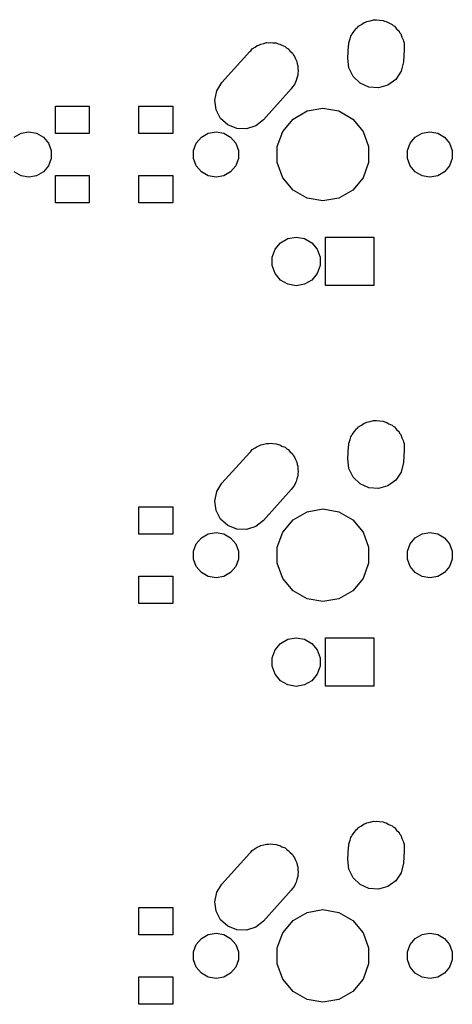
# Model space of a CAD drawing. Extents: x 50 to 349, y -142 to -48.
# Tile 22 of 22: x 328 to 349, y -98 to -51. Entities that reach past the tile are written whole.
import ezdxf

# ---------------------------------------------------------------- set-up
doc = ezdxf.new("R2010")
doc.units = 0
doc.header["$MEASUREMENT"] = 0
doc.layers.add('BLACK', color=7, linetype='CONTINUOUS')

msp = doc.modelspace()

# ---------------------------------------------------------------- linework, layer by layer
at = {"layer": 'Black'}
for p, q in [((344.585, -51.0511), (344.727, -50.9691)), ((344.727, -50.9691), (344.858, -50.8735)), ((344.858, -50.8735), (344.927, -50.8538)), ((344.927, -50.8538), (344.985, -50.8202)), ((344.985, -50.8202), (345.137, -50.7934)), ((345.137, -50.7934), (345.301, -50.7462)), ((345.301, -50.7462), (345.375, -50.7514)), ((345.375, -50.7514), (345.44, -50.7399)), ((345.44, -50.7399), (345.588, -50.7661)), ((345.588, -50.7661), (345.76, -50.7779)), ((345.76, -50.7779), (345.829, -50.8085)), ((345.829, -50.8085), (345.895, -50.8202)), ((345.895, -50.8202), (346.028, -50.8971)), ((346.028, -50.8971), (346.18, -50.9647)), ((346.18, -50.9647), (346.233, -51.0152)), ((346.233, -51.0152), (346.295, -51.0511)), ((344.229, -51.5261), (344.261, -51.4789)), ((344.261, -51.4789), (344.288, -51.405)), ((344.288, -51.405), (344.404, -51.2673)), ((344.404, -51.2673), (344.486, -51.1443)), ((344.486, -51.1443), (344.539, -51.1061)), ((344.539, -51.1061), (344.585, -51.0511)), ((346.295, -51.0511), (346.4, -51.1768)), ((346.4, -51.1768), (346.512, -51.284)), ((346.512, -51.284), (346.541, -51.3447)), ((346.541, -51.3447), (346.592, -51.405)), ((346.592, -51.405), (346.653, -51.5738)), ((339.782, -51.9746), (339.861, -51.9488)), ((339.861, -51.9488), (339.945, -51.9002)), ((339.945, -51.9002), (340.085, -51.8754)), ((340.085, -51.8754), (340.219, -51.8317)), ((340.219, -51.8317), (340.315, -51.8349)), ((340.315, -51.8349), (340.4, -51.8199)), ((340.4, -51.8199), (340.524, -51.8418)), ((340.524, -51.8418), (340.679, -51.8469)), ((340.679, -51.8469), (340.778, -51.8865)), ((340.778, -51.8865), (340.855, -51.9002)), ((340.855, -51.9002), (340.954, -51.9576)), ((340.954, -51.9576), (341.106, -52.0186)), ((344.119, -51.9727), (344.13, -51.926)), ((344.13, -51.839), (344.198, -51.6522)), ((344.13, -51.926), (344.13, -51.839)), ((344.198, -51.6522), (344.229, -51.5261)), ((346.653, -51.5738), (346.714, -51.6974)), ((346.714, -51.6974), (346.72, -51.7573)), ((346.72, -51.7573), (346.75, -51.839)), ((346.75, -51.839), (346.75, -52.0378)), ((338.098, -53.7317), (339.42, -52.2586)), ((339.42, -52.2586), (339.474, -52.2163)), ((339.474, -52.2163), (339.545, -52.1311)), ((339.545, -52.1311), (339.686, -52.0497)), ((339.686, -52.0497), (339.782, -51.9746)), ((341.106, -52.0186), (341.189, -52.0932)), ((341.189, -52.0932), (341.255, -52.1311)), ((341.255, -52.1311), (341.326, -52.2162)), ((341.326, -52.2162), (341.449, -52.3259)), ((341.449, -52.3259), (341.501, -52.4249)), ((341.501, -52.4249), (341.552, -52.485)), ((344.078, -52.565), (344.119, -51.9727)), ((346.762, -52.155), (346.721, -52.7473)), ((346.75, -52.0378), (346.762, -52.155)), ((341.552, -52.485), (341.591, -52.5929)), ((341.591, -52.5929), (341.665, -52.7318)), ((341.665, -52.7318), (341.68, -52.8383)), ((341.68, -52.8383), (341.71, -52.919)), ((344.126, -53.0226), (344.078, -52.565)), ((346.721, -52.7473), (346.611, -53.1939)), ((341.71, -52.919), (341.71, -53.0447)), ((341.71, -53.0447), (341.73, -53.1874)), ((341.73, -53.1874), (341.71, -53.2837)), ((341.71, -53.2837), (341.71, -53.381)), ((344.328, -53.436), (344.126, -53.0226)), ((346.611, -53.1939), (346.354, -53.5757)), ((337.855, -54.1223), (338.098, -53.7317)), ((341.552, -53.815), (341.447, -53.9397)), ((341.59, -53.7105), (341.552, -53.815)), ((341.635, -53.6377), (341.59, -53.7105)), ((341.661, -53.5147), (341.635, -53.6377)), ((341.71, -53.381), (341.661, -53.5147)), ((344.66, -53.7553), (344.328, -53.436)), ((345.08, -53.9421), (344.66, -53.7553)), ((346.354, -53.5757), (345.982, -53.8465)), ((337.76, -54.5726), (337.855, -54.1223)), ((341.392, -54.0283), (340.07, -55.5014)), ((341.447, -53.9397), (341.392, -54.0283)), ((345.539, -53.9738), (345.08, -53.9421)), ((345.982, -53.8465), (345.539, -53.9738)), ((337.825, -55.0282), (337.76, -54.5726)), ((330.194, -56.15), (330.194, -54.85)), ((330.194, -54.85), (331.794, -54.85)), ((331.794, -54.85), (331.794, -56.15)), ((334.162, -56.15), (334.162, -54.85)), ((334.162, -54.85), (335.762, -54.85)), ((335.762, -54.85), (335.762, -56.15)), ((338.041, -55.4341), (337.825, -55.0282)), ((341.484, -55.463), (342.147, -55.0805)), ((342.147, -55.0805), (342.9, -54.9477)), ((342.9, -54.9477), (343.653, -55.0805)), ((343.653, -55.0805), (344.316, -55.463)), ((338.384, -55.7414), (338.041, -55.4341)), ((340.07, -55.5014), (339.708, -55.7854)), ((340.993, -56.0489), (341.484, -55.463)), ((344.316, -55.463), (344.807, -56.0489)), ((328.236, -56.3234), (328.561, -56.136)), ((328.561, -56.136), (328.93, -56.0709)), ((328.93, -56.0709), (329.299, -56.136)), ((329.299, -56.136), (329.624, -56.3234)), ((331.794, -56.15), (330.194, -56.15)), ((335.762, -56.15), (334.162, -56.15)), ((337.126, -56.3234), (337.451, -56.136)), ((337.451, -56.136), (337.82, -56.0709)), ((337.82, -56.0709), (338.189, -56.136)), ((338.189, -56.136), (338.514, -56.3234)), ((338.811, -55.9131), (338.384, -55.7414)), ((339.271, -55.9283), (338.811, -55.9131)), ((339.708, -55.7854), (339.271, -55.9283)), ((340.731, -56.7676), (340.993, -56.0489)), ((344.807, -56.0489), (345.069, -56.7676)), ((347.286, -56.3234), (347.611, -56.136)), ((347.611, -56.136), (347.98, -56.0709)), ((347.98, -56.0709), (348.349, -56.136)), ((348.349, -56.136), (348.674, -56.3234)), ((329.624, -56.3234), (329.865, -56.6104)), ((329.865, -56.6104), (329.993, -56.9626)), ((336.757, -56.9626), (336.885, -56.6104)), ((336.885, -56.6104), (337.126, -56.3234)), ((338.514, -56.3234), (338.755, -56.6104)), ((338.755, -56.6104), (338.883, -56.9626)), ((346.917, -56.9626), (347.045, -56.6104)), ((347.045, -56.6104), (347.286, -56.3234)), ((348.674, -56.3234), (348.915, -56.6104)), ((348.915, -56.6104), (349.043, -56.9626)), ((329.993, -56.9626), (329.993, -57.3374)), ((336.757, -57.3374), (336.757, -56.9626)), ((338.883, -56.9626), (338.883, -57.3374)), ((340.731, -57.5324), (340.731, -56.7676)), ((345.069, -56.7676), (345.069, -57.5324)), ((346.917, -57.3374), (346.917, -56.9626)), ((349.043, -56.9626), (349.043, -57.3374)), ((329.993, -57.3374), (329.865, -57.6896)), ((336.885, -57.6896), (336.757, -57.3374)), ((338.883, -57.3374), (338.755, -57.6896)), ((340.993, -58.2511), (340.731, -57.5324)), ((345.069, -57.5324), (344.807, -58.2511)), ((347.045, -57.6896), (346.917, -57.3374)), ((349.043, -57.3374), (348.915, -57.6896)), ((328.561, -58.164), (328.236, -57.9766)), ((329.624, -57.9766), (329.299, -58.164)), ((329.865, -57.6896), (329.624, -57.9766)), ((337.126, -57.9766), (336.885, -57.6896)), ((337.451, -58.164), (337.126, -57.9766)), ((338.514, -57.9766), (338.189, -58.164)), ((338.755, -57.6896), (338.514, -57.9766)), ((347.286, -57.9766), (347.045, -57.6896)), ((347.611, -58.164), (347.286, -57.9766)), ((348.674, -57.9766), (348.349, -58.164)), ((348.915, -57.6896), (348.674, -57.9766)), ((328.93, -58.2291), (328.561, -58.164)), ((329.299, -58.164), (328.93, -58.2291)), ((330.194, -59.45), (330.194, -58.15)), ((330.194, -58.15), (331.794, -58.15)), ((331.794, -58.15), (331.794, -59.45)), ((334.162, -59.45), (334.162, -58.15)), ((334.162, -58.15), (335.762, -58.15)), ((335.762, -58.15), (335.762, -59.45)), ((337.82, -58.2291), (337.451, -58.164)), ((338.189, -58.164), (337.82, -58.2291)), ((341.484, -58.837), (340.993, -58.2511)), ((344.807, -58.2511), (344.316, -58.837)), ((347.98, -58.2291), (347.611, -58.164)), ((348.349, -58.164), (347.98, -58.2291)), ((342.147, -59.2195), (341.484, -58.837)), ((344.316, -58.837), (343.653, -59.2195)), ((342.9, -59.3523), (342.147, -59.2195)), ((343.653, -59.2195), (342.9, -59.3523)), ((331.794, -59.45), (330.194, -59.45)), ((335.762, -59.45), (334.162, -59.45)), ((340.886, -61.3438), (341.234, -61.1429)), ((341.234, -61.1429), (341.63, -61.0731)), ((341.63, -61.0731), (342.026, -61.1429)), ((342.026, -61.1429), (342.374, -61.3438)), ((343.017, -63.3825), (343.017, -61.0775)), ((343.017, -61.0775), (345.322, -61.0775)), ((345.322, -61.0775), (345.322, -63.3825)), ((340.491, -62.0291), (340.628, -61.6515)), ((340.628, -61.6515), (340.886, -61.3438)), ((342.374, -61.3438), (342.632, -61.6515)), ((342.632, -61.6515), (342.769, -62.0291)), ((340.491, -62.4309), (340.491, -62.0291)), ((342.769, -62.0291), (342.769, -62.4309)), ((340.628, -62.8085), (340.491, -62.4309)), ((342.769, -62.4309), (342.632, -62.8085)), ((340.886, -63.1162), (340.628, -62.8085)), ((341.234, -63.3171), (340.886, -63.1162)), ((342.374, -63.1162), (342.026, -63.3171)), ((342.632, -62.8085), (342.374, -63.1162)), ((341.63, -63.3869), (341.234, -63.3171)), ((342.026, -63.3171), (341.63, -63.3869)), ((345.322, -63.3825), (343.017, -63.3825)), ((344.404, -70.3173), (344.486, -70.1943)), ((344.486, -70.1943), (344.539, -70.1561)), ((344.539, -70.1561), (344.585, -70.1011)), ((344.585, -70.1011), (344.727, -70.0191)), ((344.727, -70.0191), (344.858, -69.9235)), ((344.858, -69.9235), (344.927, -69.9038)), ((344.927, -69.9038), (344.985, -69.8702)), ((344.985, -69.8702), (345.137, -69.8434)), ((345.137, -69.8434), (345.301, -69.7962)), ((345.301, -69.7962), (345.375, -69.8014)), ((345.375, -69.8014), (345.44, -69.7899)), ((345.44, -69.7899), (345.588, -69.8161)), ((345.588, -69.8161), (345.76, -69.8279)), ((345.76, -69.8279), (345.829, -69.8584)), ((345.829, -69.8584), (345.895, -69.8702)), ((345.895, -69.8702), (346.028, -69.9471)), ((346.028, -69.9471), (346.18, -70.0147)), ((346.18, -70.0147), (346.233, -70.0652)), ((346.233, -70.0652), (346.295, -70.1011)), ((346.295, -70.1011), (346.4, -70.2268)), ((344.198, -70.7022), (344.229, -70.5761)), ((344.229, -70.5761), (344.261, -70.5289)), ((344.261, -70.5289), (344.288, -70.455)), ((344.288, -70.455), (344.404, -70.3173)), ((346.4, -70.2268), (346.512, -70.334)), ((346.512, -70.334), (346.541, -70.3947)), ((346.541, -70.3947), (346.592, -70.455)), ((346.592, -70.455), (346.653, -70.6238)), ((346.653, -70.6238), (346.714, -70.7474)), ((339.545, -71.1811), (339.686, -71.0997)), ((339.686, -71.0997), (339.782, -71.0246)), ((339.782, -71.0246), (339.861, -70.9988)), ((339.861, -70.9988), (339.945, -70.9502)), ((339.945, -70.9502), (340.085, -70.9254)), ((340.085, -70.9254), (340.219, -70.8817)), ((340.219, -70.8817), (340.315, -70.8849)), ((340.315, -70.8849), (340.4, -70.8699)), ((340.4, -70.8699), (340.524, -70.8918)), ((340.524, -70.8918), (340.679, -70.8969)), ((340.679, -70.8969), (340.778, -70.9365)), ((340.778, -70.9365), (340.855, -70.9502)), ((340.855, -70.9502), (340.954, -71.0076)), ((340.954, -71.0076), (341.106, -71.0686)), ((341.106, -71.0686), (341.189, -71.1432)), ((341.189, -71.1432), (341.255, -71.1811)), ((344.078, -71.615), (344.119, -71.0227)), ((344.119, -71.0227), (344.13, -70.976)), ((344.13, -70.889), (344.198, -70.7022)), ((344.13, -70.976), (344.13, -70.889)), ((346.714, -70.7474), (346.72, -70.8073)), ((346.72, -70.8073), (346.75, -70.889)), ((346.75, -70.889), (346.75, -71.0878)), ((346.75, -71.0878), (346.762, -71.205)), ((338.098, -72.7817), (339.42, -71.3086)), ((339.42, -71.3086), (339.474, -71.2663)), ((339.474, -71.2663), (339.545, -71.1811)), ((341.255, -71.1811), (341.326, -71.2662)), ((341.326, -71.2662), (341.449, -71.3759)), ((341.449, -71.3759), (341.501, -71.4749)), ((341.501, -71.4749), (341.552, -71.535)), ((341.552, -71.535), (341.591, -71.6429)), ((344.126, -72.0726), (344.078, -71.615)), ((346.762, -71.205), (346.721, -71.7973)), ((341.591, -71.6429), (341.665, -71.7818)), ((341.665, -71.7818), (341.68, -71.8883)), ((341.68, -71.8883), (341.71, -71.969)), ((341.71, -71.969), (341.71, -72.0947)), ((344.328, -72.486), (344.126, -72.0726)), ((346.721, -71.7973), (346.611, -72.2439)), ((341.71, -72.431), (341.661, -72.5647)), ((341.71, -72.0947), (341.73, -72.2374)), ((341.73, -72.2374), (341.71, -72.3337)), ((341.71, -72.3337), (341.71, -72.431)), ((344.66, -72.8053), (344.328, -72.486)), ((346.611, -72.2439), (346.354, -72.6257)), ((337.855, -73.1723), (338.098, -72.7817)), ((341.447, -72.9897), (341.392, -73.0783)), ((341.552, -72.865), (341.447, -72.9897)), ((341.59, -72.7605), (341.552, -72.865)), ((341.635, -72.6877), (341.59, -72.7605)), ((341.661, -72.5647), (341.635, -72.6877)), ((345.08, -72.9921), (344.66, -72.8053)), ((345.539, -73.0238), (345.08, -72.9921)), ((345.982, -72.8965), (345.539, -73.0238)), ((346.354, -72.6257), (345.982, -72.8965)), ((337.76, -73.6226), (337.855, -73.1723)), ((341.392, -73.0783), (340.07, -74.5514)), ((334.162, -75.2), (334.162, -73.9)), ((334.162, -73.9), (335.762, -73.9)), ((335.762, -73.9), (335.762, -75.2)), ((337.825, -74.0782), (337.76, -73.6226)), ((338.041, -74.4841), (337.825, -74.0782)), ((341.484, -74.513), (342.147, -74.1305)), ((342.147, -74.1305), (342.9, -73.9977)), ((342.9, -73.9977), (343.653, -74.1305)), ((343.653, -74.1305), (344.316, -74.513)), ((338.384, -74.7914), (338.041, -74.4841)), ((338.811, -74.9631), (338.384, -74.7914)), ((339.708, -74.8354), (339.271, -74.9783)), ((340.07, -74.5514), (339.708, -74.8354)), ((340.993, -75.0989), (341.484, -74.513)), ((344.316, -74.513), (344.807, -75.0989)), ((335.762, -75.2), (334.162, -75.2)), ((337.126, -75.3734), (337.451, -75.186)), ((337.451, -75.186), (337.82, -75.1209)), ((337.82, -75.1209), (338.189, -75.186)), ((338.189, -75.186), (338.514, -75.3734)), ((339.271, -74.9783), (338.811, -74.9631)), ((340.731, -75.8176), (340.993, -75.0989)), ((344.807, -75.0989), (345.069, -75.8176)), ((347.286, -75.3734), (347.611, -75.186)), ((347.611, -75.186), (347.98, -75.1209)), ((347.98, -75.1209), (348.349, -75.186)), ((348.349, -75.186), (348.674, -75.3734)), ((336.757, -76.0126), (336.885, -75.6604)), ((336.885, -75.6604), (337.126, -75.3734)), ((338.514, -75.3734), (338.755, -75.6604)), ((338.755, -75.6604), (338.883, -76.0126)), ((340.731, -76.5824), (340.731, -75.8176)), ((345.069, -75.8176), (345.069, -76.5824)), ((346.917, -76.0126), (347.045, -75.6604)), ((347.045, -75.6604), (347.286, -75.3734)), ((348.674, -75.3734), (348.915, -75.6604)), ((348.915, -75.6604), (349.043, -76.0126)), ((336.757, -76.3874), (336.757, -76.0126)), ((338.883, -76.0126), (338.883, -76.3874)), ((346.917, -76.3874), (346.917, -76.0126)), ((349.043, -76.0126), (349.043, -76.3874)), ((336.885, -76.7396), (336.757, -76.3874)), ((337.126, -77.0266), (336.885, -76.7396)), ((338.755, -76.7396), (338.514, -77.0266)), ((338.883, -76.3874), (338.755, -76.7396)), ((340.993, -77.3011), (340.731, -76.5824)), ((345.069, -76.5824), (344.807, -77.3011)), ((347.045, -76.7396), (346.917, -76.3874)), ((347.286, -77.0266), (347.045, -76.7396)), ((348.915, -76.7396), (348.674, -77.0266)), ((349.043, -76.3874), (348.915, -76.7396)), ((334.162, -78.5), (334.162, -77.2)), ((334.162, -77.2), (335.762, -77.2)), ((335.762, -77.2), (335.762, -78.5)), ((337.451, -77.214), (337.126, -77.0266)), ((337.82, -77.2791), (337.451, -77.214)), ((338.189, -77.214), (337.82, -77.2791)), ((338.514, -77.0266), (338.189, -77.214)), ((347.611, -77.214), (347.286, -77.0266)), ((347.98, -77.2791), (347.611, -77.214)), ((348.349, -77.214), (347.98, -77.2791)), ((348.674, -77.0266), (348.349, -77.214)), ((341.484, -77.887), (340.993, -77.3011)), ((344.807, -77.3011), (344.316, -77.887)), ((342.147, -78.2695), (341.484, -77.887)), ((344.316, -77.887), (343.653, -78.2695)), ((335.762, -78.5), (334.162, -78.5)), ((342.9, -78.4023), (342.147, -78.2695)), ((343.653, -78.2695), (342.9, -78.4023)), ((340.628, -80.7015), (340.886, -80.3938)), ((340.886, -80.3938), (341.234, -80.1929)), ((341.234, -80.1929), (341.63, -80.1231)), ((341.63, -80.1231), (342.026, -80.1929)), ((342.026, -80.1929), (342.374, -80.3938)), ((342.374, -80.3938), (342.632, -80.7015)), ((343.017, -82.4325), (343.017, -80.1275)), ((343.017, -80.1275), (345.322, -80.1275)), ((345.322, -80.1275), (345.322, -82.4325)), ((340.491, -81.0791), (340.628, -80.7015)), ((342.632, -80.7015), (342.769, -81.0791)), ((340.491, -81.4809), (340.491, -81.0791)), ((342.769, -81.0791), (342.769, -81.4809)), ((340.628, -81.8585), (340.491, -81.4809)), ((340.886, -82.1662), (340.628, -81.8585)), ((342.632, -81.8585), (342.374, -82.1662)), ((342.769, -81.4809), (342.632, -81.8585)), ((341.234, -82.3671), (340.886, -82.1662)), ((341.63, -82.4369), (341.234, -82.3671)), ((342.026, -82.3671), (341.63, -82.4369)), ((342.374, -82.1662), (342.026, -82.3671)), ((345.322, -82.4325), (343.017, -82.4325)), ((344.927, -88.9538), (344.985, -88.9202)), ((344.985, -88.9202), (345.137, -88.8934)), ((345.137, -88.8934), (345.301, -88.8462)), ((345.301, -88.8462), (345.375, -88.8514)), ((345.375, -88.8514), (345.44, -88.8399)), ((345.44, -88.8399), (345.588, -88.8661)), ((345.588, -88.8661), (345.76, -88.8779)), ((345.76, -88.8779), (345.829, -88.9085)), ((345.829, -88.9085), (345.895, -88.9202)), ((345.895, -88.9202), (346.028, -88.9971)), ((344.288, -89.505), (344.404, -89.3673)), ((344.404, -89.3673), (344.486, -89.2443)), ((344.486, -89.2443), (344.539, -89.2061)), ((344.539, -89.2061), (344.585, -89.1511)), ((344.585, -89.1511), (344.727, -89.0691)), ((344.727, -89.0691), (344.858, -88.9735)), ((344.858, -88.9735), (344.927, -88.9538)), ((346.028, -88.9971), (346.18, -89.0647)), ((346.18, -89.0647), (346.233, -89.1152)), ((346.233, -89.1152), (346.295, -89.1511)), ((346.295, -89.1511), (346.4, -89.2768)), ((346.4, -89.2768), (346.512, -89.384)), ((346.512, -89.384), (346.541, -89.4447)), ((344.13, -89.939), (344.198, -89.7522)), ((344.198, -89.7522), (344.229, -89.6261)), ((344.229, -89.6261), (344.261, -89.5789)), ((344.261, -89.5789), (344.288, -89.505)), ((346.541, -89.4447), (346.592, -89.505)), ((346.592, -89.505), (346.653, -89.6738)), ((346.653, -89.6738), (346.714, -89.7974)), ((346.714, -89.7974), (346.72, -89.8573)), ((346.72, -89.8573), (346.75, -89.939)), ((339.42, -90.3586), (339.474, -90.3163)), ((339.474, -90.3163), (339.545, -90.2311)), ((339.545, -90.2311), (339.686, -90.1497)), ((339.686, -90.1497), (339.782, -90.0746)), ((339.782, -90.0746), (339.861, -90.0488)), ((339.861, -90.0488), (339.945, -90.0002)), ((339.945, -90.0002), (340.085, -89.9754)), ((340.085, -89.9754), (340.219, -89.9317)), ((340.219, -89.9317), (340.315, -89.9349)), ((340.315, -89.9349), (340.4, -89.9199)), ((340.4, -89.9199), (340.524, -89.9418)), ((340.524, -89.9418), (340.679, -89.9469)), ((340.679, -89.9469), (340.778, -89.9865)), ((340.778, -89.9865), (340.855, -90.0002)), ((340.855, -90.0002), (340.954, -90.0576)), ((340.954, -90.0576), (341.106, -90.1186)), ((341.106, -90.1186), (341.189, -90.1932)), ((341.189, -90.1932), (341.255, -90.2311)), ((341.255, -90.2311), (341.326, -90.3162)), ((341.326, -90.3162), (341.449, -90.4259)), ((344.078, -90.665), (344.119, -90.0727)), ((344.119, -90.0727), (344.13, -90.026)), ((344.13, -90.026), (344.13, -89.939)), ((346.762, -90.255), (346.721, -90.8473)), ((346.75, -89.939), (346.75, -90.1378)), ((346.75, -90.1378), (346.762, -90.255)), ((338.098, -91.8317), (339.42, -90.3586)), ((341.449, -90.4259), (341.501, -90.5249)), ((341.501, -90.5249), (341.552, -90.585)), ((341.552, -90.585), (341.591, -90.6929)), ((341.591, -90.6929), (341.665, -90.8318)), ((344.126, -91.1226), (344.078, -90.665)), ((341.665, -90.8318), (341.68, -90.9383)), ((341.68, -90.9383), (341.71, -91.019)), ((341.71, -91.019), (341.71, -91.1447)), ((341.71, -91.1447), (341.73, -91.2874)), ((344.328, -91.536), (344.126, -91.1226)), ((346.721, -90.8473), (346.611, -91.2939)), ((341.635, -91.7377), (341.59, -91.8105)), ((341.661, -91.6147), (341.635, -91.7377)), ((341.71, -91.481), (341.661, -91.6147)), ((341.73, -91.2874), (341.71, -91.3837)), ((341.71, -91.3837), (341.71, -91.481)), ((344.66, -91.8553), (344.328, -91.536)), ((346.354, -91.6757), (345.982, -91.9465)), ((346.611, -91.2939), (346.354, -91.6757)), ((337.855, -92.2223), (338.098, -91.8317)), ((341.392, -92.1283), (340.07, -93.6014)), ((341.447, -92.0397), (341.392, -92.1283)), ((341.552, -91.915), (341.447, -92.0397)), ((341.59, -91.8105), (341.552, -91.915)), ((345.08, -92.0421), (344.66, -91.8553)), ((345.539, -92.0738), (345.08, -92.0421)), ((345.982, -91.9465), (345.539, -92.0738)), ((337.76, -92.6726), (337.855, -92.2223)), ((337.825, -93.1282), (337.76, -92.6726)), ((334.162, -94.25), (334.162, -92.95)), ((334.162, -92.95), (335.762, -92.95)), ((335.762, -92.95), (335.762, -94.25)), ((338.041, -93.5341), (337.825, -93.1282)), ((342.147, -93.1805), (342.9, -93.0477)), ((342.9, -93.0477), (343.653, -93.1805)), ((338.384, -93.8414), (338.041, -93.5341)), ((340.07, -93.6014), (339.708, -93.8854)), ((340.993, -94.1489), (341.484, -93.563)), ((341.484, -93.563), (342.147, -93.1805)), ((343.653, -93.1805), (344.316, -93.563)), ((344.316, -93.563), (344.807, -94.1489)), ((338.811, -94.0131), (338.384, -93.8414)), ((339.271, -94.0283), (338.811, -94.0131)), ((339.708, -93.8854), (339.271, -94.0283)), ((335.762, -94.25), (334.162, -94.25)), ((336.885, -94.7104), (337.126, -94.4234)), ((337.126, -94.4234), (337.451, -94.236)), ((337.451, -94.236), (337.82, -94.1709)), ((337.82, -94.1709), (338.189, -94.236)), ((338.189, -94.236), (338.514, -94.4234)), ((338.514, -94.4234), (338.755, -94.7104)), ((340.731, -94.8676), (340.993, -94.1489)), ((344.807, -94.1489), (345.069, -94.8676)), ((347.045, -94.7104), (347.286, -94.4234)), ((347.286, -94.4234), (347.611, -94.236)), ((347.611, -94.236), (347.98, -94.1709)), ((347.98, -94.1709), (348.349, -94.236)), ((348.349, -94.236), (348.674, -94.4234)), ((348.674, -94.4234), (348.915, -94.7104)), ((336.757, -95.0626), (336.885, -94.7104)), ((338.755, -94.7104), (338.883, -95.0626)), ((340.731, -95.6324), (340.731, -94.8676)), ((345.069, -94.8676), (345.069, -95.6324)), ((346.917, -95.0626), (347.045, -94.7104)), ((348.915, -94.7104), (349.043, -95.0626)), ((336.757, -95.4374), (336.757, -95.0626)), ((336.885, -95.7896), (336.757, -95.4374)), ((338.883, -95.4374), (338.755, -95.7896)), ((338.883, -95.0626), (338.883, -95.4374)), ((346.917, -95.4374), (346.917, -95.0626)), ((347.045, -95.7896), (346.917, -95.4374)), ((349.043, -95.4374), (348.915, -95.7896)), ((349.043, -95.0626), (349.043, -95.4374)), ((337.126, -96.0766), (336.885, -95.7896)), ((338.755, -95.7896), (338.514, -96.0766)), ((340.993, -96.3511), (340.731, -95.6324)), ((345.069, -95.6324), (344.807, -96.3511)), ((347.286, -96.0766), (347.045, -95.7896)), ((348.915, -95.7896), (348.674, -96.0766)), ((334.162, -97.55), (334.162, -96.25)), ((334.162, -96.25), (335.762, -96.25)), ((335.762, -96.25), (335.762, -97.55)), ((337.451, -96.264), (337.126, -96.0766)), ((337.82, -96.3291), (337.451, -96.264)), ((338.189, -96.264), (337.82, -96.3291)), ((338.514, -96.0766), (338.189, -96.264)), ((341.484, -96.937), (340.993, -96.3511)), ((344.807, -96.3511), (344.316, -96.937)), ((347.611, -96.264), (347.286, -96.0766)), ((347.98, -96.3291), (347.611, -96.264)), ((348.349, -96.264), (347.98, -96.3291)), ((348.674, -96.0766), (348.349, -96.264)), ((342.147, -97.3195), (341.484, -96.937)), ((342.9, -97.4523), (342.147, -97.3195)), ((343.653, -97.3195), (342.9, -97.4523)), ((344.316, -96.937), (343.653, -97.3195)), ((335.762, -97.55), (334.162, -97.55))]:
    msp.add_line(p, q, dxfattribs=at)

doc.saveas('drawing.dxf')
